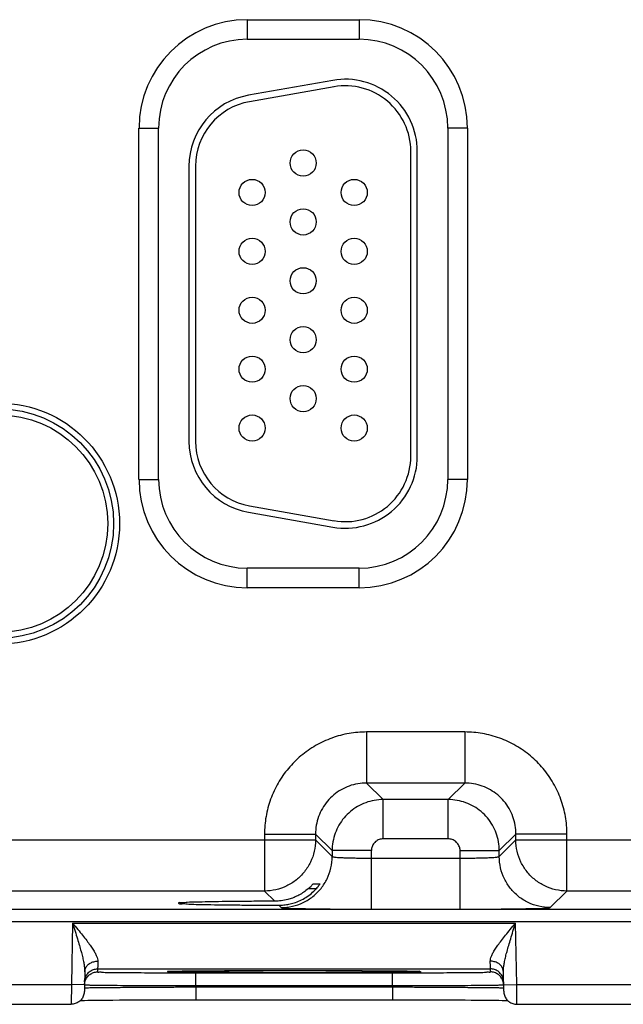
# Model space of a CAD drawing. Header units: inches. Extents: x 0 to 34, y 0 to 22.
# Tile 24 of 41: x 15 to 16, y 15.2 to 16.7. Entities that reach past the tile are written whole.
import ezdxf

# ---------------------------------------------------------------- set-up
doc = ezdxf.new("R2010")
doc.units = ezdxf.units.IN
doc.header["$LTSCALE"] = 1.87
doc.header["$MEASUREMENT"] = 0
doc.layers.get('0').update_dxf_attribs({"linetype": 'CONTINUOUS'})

msp = doc.modelspace()

# ---------------------------------------------------------------- linework, layer by layer
at = {"color": 7, "linetype": 'CONTINUOUS'}
for p, q in [((15.3841, 16.7491), (15.5551, 16.7491)), ((15.3841, 16.7491), (15.3841, 16.7191)), ((15.5551, 16.7491), (15.5551, 16.7191)), ((15.3841, 16.7191), (15.5551, 16.7191)), ((15.5149, 16.6564), (15.3859, 16.6337)), ((15.5167, 16.6466), (15.3877, 16.6238)), ((15.2185, 16.5836), (15.2485, 16.5836)), ((15.2185, 16.0466), (15.2185, 16.5836)), ((15.2485, 16.0466), (15.2485, 16.5836)), ((15.7206, 16.5836), (15.6906, 16.5836)), ((15.6906, 16.5836), (15.6906, 16.0466)), ((15.7206, 16.5836), (15.7206, 16.0466)), ((15.634, 16.0821), (15.634, 16.5481)), ((15.644, 16.0821), (15.644, 16.5481)), ((15.295, 16.5253), (15.295, 16.1048)), ((15.305, 16.5253), (15.305, 16.1048)), ((15.2185, 16.0466), (15.2485, 16.0466)), ((15.7206, 16.0466), (15.6906, 16.0466)), ((15.3859, 15.9965), (15.5149, 15.9738)), ((15.3877, 16.0063), (15.5167, 15.9836)), ((15.5551, 15.9111), (15.3841, 15.9111)), ((15.3841, 15.8811), (15.3841, 15.9111)), ((15.5551, 15.8811), (15.5551, 15.9111)), ((15.5551, 15.8811), (15.3841, 15.8811)), ((15.7167, 15.6607), (15.5664, 15.6607)), ((15.5664, 15.6607), (15.5664, 15.5827)), ((15.7167, 15.6607), (15.7167, 15.5827)), ((15.7167, 15.5827), (15.5664, 15.5827)), ((15.5664, 15.5827), (15.5918, 15.5574)), ((15.7167, 15.5827), (15.6914, 15.5574)), ((15.6914, 15.5574), (15.5918, 15.5574)), ((15.5918, 15.4974), (15.5918, 15.5574)), ((15.6914, 15.4974), (15.6914, 15.5574)), ((15.4104, 15.5047), (15.4884, 15.5047)), ((15.4104, 15.5047), (15.4104, 15.4177)), ((15.4884, 15.5047), (15.5138, 15.4794)), ((15.4884, 15.5047), (15.4884, 15.4957)), ((15.6914, 15.4974), (15.5918, 15.4974)), ((15.7947, 15.5047), (15.7693, 15.4794)), ((15.8727, 15.5047), (15.7947, 15.5047)), ((15.7947, 15.4957), (15.7947, 15.5047)), ((15.8727, 15.4177), (15.8727, 15.5047)), ((14.8647, 15.4957), (15.4884, 15.4957)), ((15.4884, 15.4957), (15.5138, 15.4703)), ((15.7693, 15.4703), (15.7947, 15.4957)), ((15.7947, 15.4957), (16.4184, 15.4957)), ((15.5738, 15.4794), (15.5138, 15.4794)), ((15.5138, 15.4794), (15.5138, 15.4703)), ((15.5738, 15.39), (15.5738, 15.4794)), ((15.5738, 15.468), (15.7094, 15.468)), ((15.7094, 15.4794), (15.7693, 15.4794)), ((15.7094, 15.39), (15.7094, 15.4794)), ((15.7693, 15.4703), (15.7693, 15.4794)), ((15.4895, 15.4212), (15.4771, 15.4212)), ((15.4852, 15.4289), (15.4955, 15.4289)), ((15.4104, 15.4177), (14.9427, 15.4177)), ((15.4104, 15.4177), (15.426, 15.4021)), ((15.8473, 15.3924), (15.8727, 15.4177)), ((16.3404, 15.4177), (15.8727, 15.4177)), ((15.4321, 15.396), (15.4358, 15.3924)), ((10.374, 15.3899), (17.7643, 15.3899)), ((15.5738, 15.39), (15.7094, 15.39)), ((10.374, 15.3709), (17.7643, 15.3709)), ((15.1169, 15.3687), (15.1153, 15.2748)), ((15.1169, 15.3687), (15.7942, 15.3687)), ((15.7959, 15.2748), (15.7942, 15.3687)), ((15.1356, 15.2942), (15.1351, 15.2645)), ((15.1553, 15.2987), (15.1552, 15.2941)), ((15.1553, 15.2987), (15.7558, 15.2987)), ((15.2658, 15.2949), (15.2672, 15.295)), ((15.2672, 15.295), (15.269, 15.295)), ((15.269, 15.295), (15.2711, 15.2951)), ((15.2711, 15.2951), (15.2736, 15.2952)), ((15.2736, 15.2952), (15.2765, 15.2952)), ((15.2765, 15.2952), (15.2799, 15.2953)), ((15.2799, 15.2953), (15.2836, 15.2954)), ((15.2836, 15.2954), (15.2878, 15.2954)), ((15.2878, 15.2954), (15.2924, 15.2955)), ((15.2924, 15.2955), (15.2976, 15.2956)), ((15.2976, 15.2956), (15.3032, 15.2956)), ((15.3032, 15.2956), (15.3093, 15.2957)), ((15.3052, 15.2927), (15.6059, 15.2927)), ((15.3052, 15.2731), (15.3052, 15.2927)), ((15.3093, 15.2957), (15.3158, 15.2958)), ((15.3158, 15.2958), (15.3229, 15.2958)), ((15.3229, 15.2958), (15.3305, 15.2959)), ((15.3305, 15.2959), (15.3386, 15.2959)), ((15.3386, 15.2959), (15.3472, 15.296)), ((15.3472, 15.296), (15.3563, 15.296)), ((15.3563, 15.296), (15.3658, 15.2961)), ((15.3658, 15.2961), (15.3757, 15.2961)), ((15.3757, 15.2961), (15.3861, 15.2962)), ((15.3861, 15.2962), (15.3969, 15.2962)), ((15.3969, 15.2962), (15.4081, 15.2962)), ((15.4081, 15.2962), (15.4195, 15.2963)), ((15.4195, 15.2963), (15.4313, 15.2963)), ((15.4313, 15.2963), (15.4433, 15.2963)), ((15.4433, 15.2963), (15.4555, 15.2963)), ((15.4556, 15.2963), (15.4705, 15.2963)), ((15.4705, 15.2963), (15.4846, 15.2963)), ((15.4846, 15.2963), (15.4983, 15.2962)), ((15.4983, 15.2962), (15.5116, 15.2962)), ((15.5116, 15.2962), (15.5244, 15.2962)), ((15.5244, 15.2962), (15.5366, 15.2961)), ((15.5366, 15.2961), (15.5483, 15.2961)), ((15.5483, 15.2961), (15.5593, 15.296)), ((15.5593, 15.296), (15.5697, 15.296)), ((15.5697, 15.296), (15.5794, 15.2959)), ((15.5794, 15.2959), (15.5884, 15.2958)), ((15.5884, 15.2958), (15.5967, 15.2958)), ((15.5967, 15.2958), (15.6043, 15.2957)), ((15.6043, 15.2957), (15.6112, 15.2956)), ((15.6059, 15.2731), (15.6059, 15.2927)), ((15.6112, 15.2956), (15.6174, 15.2955)), ((15.6174, 15.2955), (15.623, 15.2954)), ((15.623, 15.2954), (15.6279, 15.2954)), ((15.6279, 15.2954), (15.6322, 15.2953)), ((15.6322, 15.2953), (15.636, 15.2952)), ((15.636, 15.2952), (15.6391, 15.2951)), ((15.7559, 15.2941), (15.7558, 15.2987)), ((15.7761, 15.2645), (15.7755, 15.2942)), ((14.8659, 15.2748), (15.1153, 15.2748)), ((15.1353, 15.2745), (15.1153, 15.2748)), ((15.3052, 15.2731), (15.6059, 15.2731)), ((15.3052, 15.2712), (15.3052, 15.2731)), ((15.3052, 15.2712), (15.606, 15.2712)), ((15.3052, 15.2712), (15.3052, 15.2515)), ((15.606, 15.2712), (15.6059, 15.2731)), ((15.606, 15.2712), (15.606, 15.2515)), ((15.7759, 15.2745), (15.7959, 15.2748)), ((15.7959, 15.2748), (16.0453, 15.2748)), ((14.8661, 15.2448), (15.1151, 15.2448)), ((15.1286, 15.2505), (15.131, 15.2505)), ((15.131, 15.2505), (15.1353, 15.2506)), ((15.1353, 15.2506), (15.1404, 15.2507)), ((15.1404, 15.2507), (15.1462, 15.2508)), ((15.1462, 15.2508), (15.1529, 15.2509)), ((15.1529, 15.2509), (15.1605, 15.2509)), ((15.1605, 15.2509), (15.169, 15.251)), ((15.169, 15.251), (15.1784, 15.2511)), ((15.1784, 15.2511), (15.1888, 15.2512)), ((15.1888, 15.2512), (15.2002, 15.2512)), ((15.2002, 15.2512), (15.2124, 15.2513)), ((15.2124, 15.2513), (15.2256, 15.2514)), ((15.2256, 15.2514), (15.2397, 15.2514)), ((15.2397, 15.2514), (15.2545, 15.2515)), ((15.2545, 15.2515), (15.2701, 15.2515)), ((15.2701, 15.2515), (15.2863, 15.2515)), ((15.3052, 15.2515), (15.6126, 15.2515)), ((15.6126, 15.2515), (15.6258, 15.2515)), ((15.6258, 15.2515), (15.6387, 15.2515)), ((15.6387, 15.2515), (15.6513, 15.2515)), ((15.6513, 15.2515), (15.6635, 15.2514)), ((15.6635, 15.2514), (15.6752, 15.2514)), ((15.6752, 15.2514), (15.6865, 15.2514)), ((15.6865, 15.2514), (15.6973, 15.2513)), ((15.6973, 15.2513), (15.7075, 15.2513)), ((15.7075, 15.2513), (15.7172, 15.2512)), ((15.7172, 15.2512), (15.7263, 15.2511)), ((15.7263, 15.2511), (15.7348, 15.2511)), ((15.7348, 15.2511), (15.7427, 15.251)), ((15.7427, 15.251), (15.7501, 15.2509)), ((15.7501, 15.2509), (15.7569, 15.2509)), ((15.7569, 15.2509), (15.763, 15.2508)), ((15.763, 15.2508), (15.7686, 15.2507)), ((15.7686, 15.2507), (15.7736, 15.2506)), ((15.7736, 15.2506), (15.778, 15.2506)), ((15.7961, 15.2448), (16.0451, 15.2448))]:
    msp.add_line(p, q, dxfattribs=at)
for points in [[(15.2641, 15.2948), (15.2641, 15.2948), (15.2642, 15.2948), (15.2645, 15.2948), (15.2648, 15.2949), (15.2653, 15.2949), (15.2658, 15.2949)], [(15.6391, 15.2951), (15.6418, 15.2951), (15.6429, 15.295), (15.6439, 15.295), (15.6447, 15.2949), (15.6455, 15.2949), (15.6461, 15.2949), (15.6465, 15.2949), (15.6468, 15.2948), (15.6469, 15.2948)], [(15.2863, 15.2515), (15.303, 15.2515), (15.3052, 15.2515)], [(15.778, 15.2506), (15.7819, 15.2505), (15.7825, 15.2505)]]:
    msp.add_lwpolyline(points, dxfattribs=at)
for centre, radius in [((15.4695, 16.5301), 0.02), ((15.3915, 16.4851), 0.02), ((15.5475, 16.4851), 0.02), ((15.4695, 16.4401), 0.02), ((15.3915, 16.3951), 0.02), ((15.5475, 16.3951), 0.02), ((15.4695, 16.3501), 0.02), ((15.3915, 16.3051), 0.02), ((15.5475, 16.3051), 0.02), ((15.4695, 16.2601), 0.02), ((15.3915, 16.2151), 0.02), ((15.5475, 16.2151), 0.02), ((15.4695, 16.1701), 0.02), ((15.0046, 15.9791), 0.1842), ((15.0046, 15.9791), 0.1752), ((15.0046, 15.9791), 0.1752), ((15.0046, 15.9791), 0.1662), ((15.3915, 16.1251), 0.02), ((15.5475, 16.1251), 0.02)]:
    msp.add_circle(centre, radius, dxfattribs=at)
for centre, radius, start, end in [((15.3841, 16.5836), 0.1655, 90, 180), ((15.5551, 16.5836), 0.1655, 0, 90), ((15.3841, 16.5836), 0.1355, 90, 180), ((15.5551, 16.5836), 0.1355, 0, 90), ((15.534, 16.5481), 0.11, 0, 100), ((15.534, 16.5481), 0.1, 0, 100), ((15.405, 16.5253), 0.11, 100, 180), ((15.405, 16.5253), 0.1, 100, 180), ((15.405, 16.1048), 0.11, 180, 260), ((15.405, 16.1048), 0.1, 180, 260), ((15.534, 16.0821), 0.11, 260, 0), ((15.534, 16.0821), 0.1, 260, 0), ((15.3841, 16.0466), 0.1655, 180, 270), ((15.3841, 16.0466), 0.1355, 180, 270), ((15.5551, 16.0466), 0.1355, 270, 360), ((15.5551, 16.0466), 0.1655, 270, 360)]:
    msp.add_arc(centre, radius, start, end, dxfattribs=at)
for points, knots in [([(15.5664, 15.6607), (15.5575, 15.6607), (15.5395, 15.6592), (15.5131, 15.6522), (15.4882, 15.6406), (15.4657, 15.6249), (15.4464, 15.6056), (15.4306, 15.5831), (15.419, 15.5582), (15.412, 15.5318), (15.4104, 15.5137), (15.4104, 15.5047)], [0, 0, 0, 0, 0.109056, 0.220494, 0.332665, 0.444249, 0.555124, 0.666475, 0.778615, 0.89032, 1, 1, 1, 1]), ([(15.8727, 15.5047), (15.8727, 15.5136), (15.8712, 15.5317), (15.8642, 15.558), (15.8526, 15.5829), (15.8369, 15.6054), (15.8175, 15.6248), (15.7951, 15.6405), (15.7702, 15.6521), (15.7438, 15.6592), (15.7257, 15.6607), (15.7167, 15.6607)], [0, 0, 0, 0, 0.109056, 0.220494, 0.332665, 0.444249, 0.555124, 0.666475, 0.778615, 0.89032, 1, 1, 1, 1]), ([(15.5664, 15.5827), (15.562, 15.5827), (15.5529, 15.582), (15.5397, 15.5785), (15.5273, 15.5727), (15.516, 15.5648), (15.5064, 15.5552), (15.4985, 15.5439), (15.4927, 15.5315), (15.4892, 15.5183), (15.4884, 15.5092), (15.4884, 15.5047)], [0, 0, 0, 0, 0.109256, 0.220665, 0.332796, 0.444327, 0.555144, 0.666443, 0.778542, 0.890214, 1, 1, 1, 1]), ([(15.7947, 15.5047), (15.7947, 15.5092), (15.7939, 15.5182), (15.7904, 15.5314), (15.7847, 15.5439), (15.7768, 15.5551), (15.7671, 15.5648), (15.7559, 15.5726), (15.7435, 15.5784), (15.7303, 15.5819), (15.7212, 15.5827), (15.7167, 15.5827)], [0, 0, 0, 0, 0.109256, 0.220665, 0.332796, 0.444327, 0.555144, 0.666443, 0.778542, 0.890214, 1, 1, 1, 1]), ([(15.5918, 15.5574), (15.5873, 15.5574), (15.5782, 15.5566), (15.565, 15.553), (15.5526, 15.5472), (15.5414, 15.5394), (15.5317, 15.5297), (15.5239, 15.5186), (15.5181, 15.5062), (15.5146, 15.493), (15.5138, 15.4839), (15.5138, 15.4794)], [0, 0, 0, 0, 0.111114, 0.22221, 0.33333, 0.444441, 0.555562, 0.666674, 0.777793, 0.888894, 1, 1, 1, 1]), ([(15.7693, 15.4794), (15.7693, 15.4839), (15.7685, 15.493), (15.765, 15.5062), (15.7592, 15.5186), (15.7514, 15.5297), (15.7417, 15.5394), (15.7305, 15.5472), (15.7182, 15.553), (15.705, 15.5566), (15.6959, 15.5574), (15.6914, 15.5574)], [0, 0, 0, 0, 0.111114, 0.22221, 0.33333, 0.444441, 0.555562, 0.666674, 0.777793, 0.888894, 1, 1, 1, 1]), ([(15.5918, 15.4974), (15.5907, 15.4974), (15.5886, 15.4972), (15.5856, 15.4964), (15.5827, 15.495), (15.5802, 15.4932), (15.5779, 15.491), (15.5761, 15.4884), (15.5748, 15.4855), (15.574, 15.4825), (15.5738, 15.4804), (15.5738, 15.4794)], [0, 0, 0, 0, 0.110821, 0.221979, 0.333188, 0.444425, 0.555646, 0.666822, 0.777981, 0.889113, 1, 1, 1, 1]), ([(15.7094, 15.4794), (15.7094, 15.4804), (15.7092, 15.4825), (15.7084, 15.4855), (15.707, 15.4884), (15.7052, 15.491), (15.703, 15.4932), (15.7004, 15.495), (15.6975, 15.4964), (15.6945, 15.4972), (15.6924, 15.4974), (15.6914, 15.4974)], [0, 0, 0, 0, 0.110821, 0.221979, 0.333188, 0.444425, 0.555646, 0.666822, 0.777981, 0.889113, 1, 1, 1, 1]), ([(15.4884, 15.4957), (15.4884, 15.4899), (15.4871, 15.4782), (15.4813, 15.4616), (15.4719, 15.4467), (15.4595, 15.4342), (15.4446, 15.4249), (15.4279, 15.419), (15.4163, 15.4177), (15.4104, 15.4177)], [0, 0, 0, 0, 0.142848, 0.285705, 0.428568, 0.571432, 0.714295, 0.857152, 1, 1, 1, 1]), ([(15.8727, 15.4177), (15.8669, 15.4177), (15.8552, 15.419), (15.8386, 15.4249), (15.8237, 15.4342), (15.8112, 15.4467), (15.8019, 15.4616), (15.796, 15.4782), (15.7947, 15.4899), (15.7947, 15.4957)], [0, 0, 0, 0, 0.142848, 0.285705, 0.428568, 0.571432, 0.714295, 0.857152, 1, 1, 1, 1]), ([(15.4358, 15.3924), (15.4416, 15.3924), (15.4533, 15.3937), (15.4699, 15.3995), (15.4848, 15.4089), (15.4973, 15.4213), (15.5067, 15.4362), (15.5125, 15.4528), (15.5138, 15.4645), (15.5138, 15.4703)], [0, 0, 0, 0, 0.142848, 0.285706, 0.428568, 0.571433, 0.714296, 0.857152, 1, 1, 1, 1]), ([(15.5138, 15.4703), (15.5139, 15.47), (15.5156, 15.4699), (15.5181, 15.4694), (15.5227, 15.4691), (15.5286, 15.4688), (15.536, 15.4685), (15.5444, 15.4683), (15.5538, 15.4681), (15.5637, 15.468), (15.5704, 15.468), (15.5738, 15.468)], [0, 0, 0, 0, 0.018779, 0.066257, 0.141786, 0.242242, 0.364659, 0.506759, 0.664477, 0.831317, 1, 1, 1, 1]), ([(15.7094, 15.468), (15.7127, 15.468), (15.7195, 15.468), (15.7293, 15.4681), (15.7387, 15.4683), (15.7472, 15.4685), (15.7545, 15.4688), (15.7604, 15.4691), (15.765, 15.4694), (15.7675, 15.4699), (15.7692, 15.47), (15.7693, 15.4703)], [0, 0, 0, 0, 0.168683, 0.335523, 0.493241, 0.635341, 0.757758, 0.858214, 0.933743, 0.981221, 1, 1, 1, 1]), ([(15.8473, 15.3924), (15.8415, 15.3924), (15.8298, 15.3937), (15.8132, 15.3995), (15.7983, 15.4089), (15.7859, 15.4213), (15.7765, 15.4362), (15.7707, 15.4528), (15.7693, 15.4645), (15.7693, 15.4703)], [0, 0, 0, 0, 0.142848, 0.285705, 0.428568, 0.571432, 0.714295, 0.857152, 1, 1, 1, 1]), ([(15.4556, 15.3996), (15.4587, 15.4006), (15.465, 15.403), (15.4739, 15.4078), (15.4822, 15.4139), (15.4872, 15.4187), (15.4895, 15.4212)], [0, 0, 0, 0, 0.243725, 0.492496, 0.745053, 1, 1, 1, 1]), ([(15.4771, 15.4212), (15.475, 15.4193), (15.4705, 15.4159), (15.4632, 15.4114), (15.4581, 15.409), (15.4556, 15.408)], [0, 0, 0, 0, 0.336956, 0.670515, 1, 1, 1, 1]), ([(15.4771, 15.4212), (15.4781, 15.422), (15.4798, 15.4236), (15.482, 15.4256), (15.4835, 15.4274), (15.4846, 15.4282), (15.485, 15.4289), (15.4852, 15.4289)], [0, 0, 0, 0, 0.333055, 0.610968, 0.823359, 0.956262, 1, 1, 1, 1]), ([(15.4935, 15.426), (15.493, 15.4253), (15.4915, 15.4236), (15.4903, 15.4221), (15.4895, 15.4212)], [0, 0, 0, 0, 0.448964, 1, 1, 1, 1]), ([(15.4955, 15.4289), (15.496, 15.4289), (15.4941, 15.4272), (15.4938, 15.4265), (15.4935, 15.426)], [0, 0, 0, 0, 0.429795, 1, 1, 1, 1]), ([(15.4531, 15.407), (15.4507, 15.4061), (15.4451, 15.4044), (15.4361, 15.4026), (15.4294, 15.4021), (15.426, 15.4021)], [0, 0, 0, 0, 0.271365, 0.63614, 1, 1, 1, 1]), ([(15.426, 15.4021), (15.4165, 15.4021), (15.3979, 15.402), (15.3711, 15.4018), (15.3468, 15.4015), (15.3252, 15.4012), (15.308, 15.4007), (15.2929, 15.4007), (15.2869, 15.3993), (15.2782, 15.4002), (15.2788, 15.3993)], [0, 0, 0, 0, 0.194576, 0.378144, 0.545577, 0.69222, 0.813984, 0.907487, 0.97014, 1, 1, 1, 1]), ([(15.2788, 15.3993), (15.2789, 15.3991), (15.2806, 15.3975), (15.2866, 15.399), (15.2963, 15.3973), (15.311, 15.3974), (15.3295, 15.3968), (15.3516, 15.3966), (15.3766, 15.3963), (15.4038, 15.3961), (15.4225, 15.396), (15.4321, 15.396)], [0, 0, 0, 0, 0.005031, 0.040544, 0.106967, 0.202496, 0.324482, 0.46953, 0.633601, 0.812127, 1, 1, 1, 1]), ([(15.4321, 15.396), (15.4348, 15.396), (15.4401, 15.3963), (15.4479, 15.3975), (15.453, 15.3988), (15.4556, 15.3996)], [0, 0, 0, 0, 0.333098, 0.66578, 1, 1, 1, 1]), ([(15.4358, 15.3924), (15.4364, 15.3918), (15.4398, 15.3922), (15.4459, 15.3912), (15.4564, 15.3912), (15.47, 15.3908), (15.4869, 15.3905), (15.5063, 15.3903), (15.5278, 15.3901), (15.5506, 15.39), (15.566, 15.39), (15.5738, 15.39)], [0, 0, 0, 0, 0.017783, 0.064986, 0.140472, 0.241029, 0.36365, 0.506026, 0.664061, 0.831241, 1, 1, 1, 1]), ([(15.7094, 15.39), (15.7171, 15.39), (15.7326, 15.39), (15.7553, 15.3901), (15.7768, 15.3903), (15.7963, 15.3905), (15.8131, 15.3908), (15.8268, 15.3912), (15.8373, 15.3912), (15.8433, 15.3922), (15.8468, 15.3918), (15.8473, 15.3924)], [0, 0, 0, 0, 0.168759, 0.335939, 0.493974, 0.63635, 0.758971, 0.859528, 0.935014, 0.982217, 1, 1, 1, 1]), ([(15.1169, 15.3687), (15.1182, 15.3645), (15.1208, 15.3566), (15.1243, 15.3452), (15.1274, 15.335), (15.1299, 15.3259), (15.1321, 15.3178), (15.1337, 15.3106), (15.1348, 15.3044), (15.1355, 15.299), (15.1356, 15.2957), (15.1356, 15.2942)], [0, 0, 0, 0, 0.171488, 0.32569, 0.46346, 0.586166, 0.695014, 0.790311, 0.872244, 0.941832, 1, 1, 1, 1]), ([(15.1169, 15.3687), (15.1196, 15.3655), (15.1248, 15.3592), (15.1321, 15.3504), (15.1384, 15.3424), (15.1437, 15.3353), (15.148, 15.329), (15.1514, 15.3234), (15.1538, 15.3185), (15.1553, 15.3143), (15.1556, 15.3117), (15.1556, 15.3105)], [0, 0, 0, 0, 0.1813, 0.343363, 0.486512, 0.611843, 0.720415, 0.812521, 0.888617, 0.950356, 1, 1, 1, 1]), ([(15.7555, 15.3105), (15.7555, 15.3117), (15.7559, 15.3143), (15.7573, 15.3185), (15.7597, 15.3234), (15.7631, 15.329), (15.7674, 15.3353), (15.7728, 15.3424), (15.7791, 15.3504), (15.7863, 15.3592), (15.7915, 15.3655), (15.7942, 15.3687)], [0, 0, 0, 0, 0.049644, 0.111383, 0.187479, 0.279585, 0.388157, 0.513488, 0.656637, 0.8187, 1, 1, 1, 1]), ([(15.7755, 15.2942), (15.7755, 15.2957), (15.7757, 15.299), (15.7763, 15.3044), (15.7775, 15.3106), (15.7791, 15.3178), (15.7812, 15.3259), (15.7838, 15.335), (15.7868, 15.3452), (15.7904, 15.3566), (15.7929, 15.3645), (15.7942, 15.3687)], [0, 0, 0, 0, 0.058168, 0.127756, 0.209689, 0.304986, 0.413834, 0.53654, 0.67431, 0.828512, 1, 1, 1, 1]), ([(15.1356, 15.2942), (15.1356, 15.296), (15.1364, 15.2995), (15.1394, 15.3042), (15.1439, 15.3078), (15.1495, 15.31), (15.1535, 15.3105), (15.1556, 15.3105)], [0, 0, 0, 0, 0.182333, 0.371723, 0.572048, 0.782837, 1, 1, 1, 1]), ([(15.1556, 15.3105), (15.1556, 15.3088), (15.1555, 15.3058), (15.1554, 15.3021), (15.1554, 15.2999), (15.1553, 15.299), (15.1553, 15.2987)], [0, 0, 0, 0, 0.441849, 0.758434, 0.940467, 1, 1, 1, 1]), ([(15.7755, 15.2942), (15.7755, 15.296), (15.7748, 15.2995), (15.7718, 15.3042), (15.7673, 15.3078), (15.7617, 15.31), (15.7576, 15.3105), (15.7555, 15.3105)], [0, 0, 0, 0, 0.182333, 0.371722, 0.572047, 0.782837, 1, 1, 1, 1]), ([(15.7558, 15.2987), (15.7558, 15.299), (15.7558, 15.2999), (15.7557, 15.3021), (15.7556, 15.3058), (15.7556, 15.3088), (15.7555, 15.3105)], [0, 0, 0, 0, 0.059726, 0.242157, 0.558913, 1, 1, 1, 1]), ([(15.1353, 15.2791), (15.1354, 15.2811), (15.1361, 15.2853), (15.138, 15.289), (15.1393, 15.2907)], [0, 0, 0, 0, 0.499998, 1, 1, 1, 1]), ([(15.1353, 15.2744), (15.1353, 15.2765), (15.136, 15.2806), (15.138, 15.2843), (15.1392, 15.286)], [0, 0, 0, 0, 0.499999, 1, 1, 1, 1]), ([(15.1393, 15.2907), (15.1405, 15.2923), (15.1435, 15.2953), (15.1491, 15.2981), (15.1533, 15.2987), (15.1553, 15.2987)], [0, 0, 0, 0, 0.33333, 0.666664, 1, 1, 1, 1]), ([(15.1413, 15.2884), (15.142, 15.2891), (15.1444, 15.2911), (15.149, 15.2934), (15.1532, 15.2941), (15.1552, 15.2941)], [0, 0, 0, 0, 0.192812, 0.596405, 1, 1, 1, 1]), ([(15.1552, 15.2941), (15.1552, 15.2935), (15.1591, 15.2945), (15.1631, 15.2932), (15.1729, 15.2936), (15.1847, 15.2932), (15.2001, 15.2931), (15.2178, 15.293), (15.2378, 15.2929), (15.2535, 15.2928), (15.2624, 15.2928), (15.2641, 15.2928)], [0, 0, 0, 0, 0.016701, 0.066744, 0.14942, 0.262703, 0.40356, 0.568578, 0.753828, 0.954314, 1, 1, 1, 1]), ([(15.2683, 15.2942), (15.2663, 15.2938), (15.2641, 15.2931), (15.2613, 15.2958), (15.2643, 15.2954), (15.2667, 15.2951)], [0, 0, 0, 0, 0.528183, 0.566675, 1, 1, 1, 1]), ([(15.2641, 15.2928), (15.27, 15.2928), (15.2838, 15.2928), (15.2975, 15.2927), (15.3052, 15.2927)], [0, 0, 0, 0, 0.434955, 1, 1, 1, 1]), ([(15.2674, 15.295), (15.2727, 15.2944), (15.278, 15.2958), (15.2948, 15.2954), (15.3131, 15.2958), (15.3351, 15.2959), (15.3578, 15.2961), (15.3802, 15.2962), (15.4015, 15.2962), (15.4212, 15.2963), (15.4382, 15.2963), (15.4486, 15.2963), (15.453, 15.2963)], [0, 0, 0, 0, 0.055084, 0.136944, 0.24238, 0.362965, 0.487978, 0.610233, 0.725894, 0.832463, 0.928632, 1, 1, 1, 1]), ([(15.4556, 15.2929), (15.4504, 15.2929), (15.4395, 15.2929), (15.4221, 15.2929), (15.4028, 15.293), (15.3819, 15.293), (15.3598, 15.2931), (15.3373, 15.2933), (15.3155, 15.2934), (15.2963, 15.2938), (15.2806, 15.2934), (15.2721, 15.2948), (15.2683, 15.2942)], [0, 0, 0, 0, 0.082404, 0.175372, 0.278594, 0.390928, 0.51011, 0.632566, 0.751999, 0.858357, 0.94238, 1, 1, 1, 1]), ([(15.6437, 15.2942), (15.6384, 15.2948), (15.633, 15.2934), (15.6162, 15.2939), (15.5978, 15.2934), (15.5759, 15.2933), (15.5532, 15.2931), (15.5308, 15.293), (15.5095, 15.293), (15.4898, 15.2929), (15.4721, 15.2929), (15.4608, 15.2929), (15.4556, 15.2929)], [0, 0, 0, 0, 0.054557, 0.135507, 0.239644, 0.358606, 0.481835, 0.602293, 0.716223, 0.821185, 0.915909, 1, 1, 1, 1]), ([(15.4589, 15.2963), (15.4629, 15.2963), (15.4728, 15.2963), (15.4891, 15.2963), (15.5084, 15.2962), (15.5293, 15.2962), (15.5514, 15.2961), (15.574, 15.2959), (15.5957, 15.2958), (15.615, 15.2954), (15.6307, 15.2959), (15.639, 15.2944), (15.6429, 15.295)], [0, 0, 0, 0, 0.066091, 0.160822, 0.266005, 0.380463, 0.501873, 0.626576, 0.748121, 0.856249, 0.941572, 1, 1, 1, 1]), ([(15.6059, 15.2927), (15.6137, 15.2927), (15.6273, 15.2928), (15.641, 15.2928), (15.6469, 15.2928)], [0, 0, 0, 0, 0.567085, 1, 1, 1, 1]), ([(15.6436, 15.2952), (15.6454, 15.2955), (15.6474, 15.296), (15.6499, 15.2932), (15.6463, 15.2939), (15.6437, 15.2942)], [0, 0, 0, 0, 0.476697, 0.513267, 1, 1, 1, 1]), ([(15.6469, 15.2928), (15.6486, 15.2928), (15.6576, 15.2928), (15.6733, 15.2929), (15.6933, 15.293), (15.7111, 15.2931), (15.7264, 15.2932), (15.7383, 15.2936), (15.748, 15.2932), (15.752, 15.2945), (15.7559, 15.2935), (15.7559, 15.2941)], [0, 0, 0, 0, 0.046984, 0.247182, 0.432179, 0.596973, 0.737634, 0.850763, 0.933333, 0.983317, 1, 1, 1, 1]), ([(15.7719, 15.2907), (15.7706, 15.2923), (15.7676, 15.2953), (15.762, 15.2981), (15.7579, 15.2987), (15.7558, 15.2987)], [0, 0, 0, 0, 0.33333, 0.666664, 1, 1, 1, 1]), ([(15.7698, 15.2884), (15.7691, 15.2891), (15.7667, 15.2911), (15.7621, 15.2934), (15.758, 15.2941), (15.7559, 15.2941)], [0, 0, 0, 0, 0.192806, 0.596402, 1, 1, 1, 1]), ([(15.7758, 15.2791), (15.7758, 15.2811), (15.775, 15.2853), (15.7731, 15.289), (15.7719, 15.2907)], [0, 0, 0, 0, 0.499998, 1, 1, 1, 1]), ([(15.7759, 15.2744), (15.7758, 15.2765), (15.7751, 15.2806), (15.7732, 15.2843), (15.7719, 15.286)], [0, 0, 0, 0, 0.499998, 1, 1, 1, 1]), ([(15.1153, 15.2748), (15.1152, 15.2726), (15.1152, 15.2682), (15.1152, 15.262), (15.1151, 15.2563), (15.1151, 15.2519), (15.1151, 15.2478), (15.1151, 15.2468), (15.1151, 15.245), (15.1151, 15.2448)], [0, 0, 0, 0, 0.225853, 0.440001, 0.631847, 0.791668, 0.911363, 0.984867, 1, 1, 1, 1]), ([(15.1353, 15.2744), (15.1352, 15.2737), (15.1397, 15.275), (15.1442, 15.2735), (15.1552, 15.2742), (15.1687, 15.2737), (15.1861, 15.2736), (15.2062, 15.2735), (15.2289, 15.2734), (15.2533, 15.2732), (15.279, 15.2732), (15.2964, 15.2731), (15.3052, 15.2731)], [0, 0, 0, 0, 0.012099, 0.048426, 0.108441, 0.190665, 0.292893, 0.412654, 0.547103, 0.692616, 0.845021, 1, 1, 1, 1]), ([(15.1366, 15.2697), (15.1387, 15.2693), (15.142, 15.2703), (15.151, 15.2699), (15.1624, 15.2704), (15.1773, 15.2704), (15.1949, 15.2706), (15.2149, 15.2708), (15.2369, 15.2709), (15.2599, 15.271), (15.2828, 15.2711), (15.2979, 15.2712), (15.3052, 15.2712)], [0, 0, 0, 0, 0.027763, 0.077163, 0.147726, 0.236412, 0.340702, 0.460249, 0.592701, 0.731773, 0.870062, 1, 1, 1, 1]), ([(15.6059, 15.2731), (15.6147, 15.2731), (15.6321, 15.2732), (15.6578, 15.2732), (15.6823, 15.2734), (15.7049, 15.2735), (15.7251, 15.2736), (15.7425, 15.2737), (15.7559, 15.2742), (15.7669, 15.2735), (15.7715, 15.275), (15.7759, 15.2737), (15.7759, 15.2744)], [0, 0, 0, 0, 0.154953, 0.307341, 0.452848, 0.587302, 0.707069, 0.809303, 0.891534, 0.95156, 0.987897, 1, 1, 1, 1]), ([(15.606, 15.2712), (15.6133, 15.2712), (15.6283, 15.2711), (15.6512, 15.271), (15.6742, 15.2709), (15.6962, 15.2708), (15.7162, 15.2706), (15.7337, 15.2704), (15.7487, 15.2704), (15.7601, 15.2699), (15.7692, 15.2703), (15.7725, 15.2693), (15.775, 15.2698), (15.7753, 15.2698)], [0, 0, 0, 0, 0.129243, 0.266919, 0.405497, 0.537591, 0.656858, 0.760897, 0.849371, 0.919809, 0.96918, 0.996959, 1, 1, 1, 1]), ([(15.7961, 15.2448), (15.7961, 15.2446), (15.796, 15.2467), (15.796, 15.2478), (15.796, 15.2519), (15.796, 15.2563), (15.796, 15.262), (15.7959, 15.2682), (15.7959, 15.2726), (15.7959, 15.2748)], [0, 0, 0, 0, 0.023352, 0.096243, 0.214939, 0.373426, 0.563671, 0.776032, 1, 1, 1, 1]), ([(15.1351, 15.2645), (15.135, 15.2624), (15.1343, 15.2583), (15.1314, 15.2527), (15.1269, 15.2483), (15.1213, 15.2455), (15.1171, 15.2448), (15.1151, 15.2448)], [0, 0, 0, 0, 0.199996, 0.399994, 0.599994, 0.799996, 1, 1, 1, 1]), ([(15.7761, 15.2645), (15.7761, 15.2624), (15.7768, 15.2583), (15.7797, 15.2527), (15.7842, 15.2483), (15.7898, 15.2455), (15.794, 15.2448), (15.7961, 15.2448)], [0, 0, 0, 0, 0.199997, 0.399995, 0.599994, 0.799997, 1, 1, 1, 1])]:
    msp.add_open_spline(points, degree=3, knots=knots, dxfattribs=at)
for points in [[(15.4556, 15.408), (15.4547, 15.4076), (15.4539, 15.4073), (15.4531, 15.407)], [(15.1392, 15.286), (15.1398, 15.2869), (15.1406, 15.2877), (15.1413, 15.2884)], [(15.2667, 15.2951), (15.267, 15.295), (15.2672, 15.295), (15.2674, 15.295)], [(15.453, 15.2963), (15.4538, 15.2963), (15.4547, 15.2963), (15.4556, 15.2963)], [(15.4556, 15.2963), (15.4567, 15.2963), (15.4578, 15.2963), (15.4589, 15.2963)], [(15.6429, 15.295), (15.6431, 15.2951), (15.6433, 15.2951), (15.6436, 15.2952)], [(15.7719, 15.286), (15.7713, 15.2869), (15.7706, 15.2877), (15.7698, 15.2884)], [(15.1352, 15.2695), (15.1352, 15.27), (15.1359, 15.2698), (15.1366, 15.2697)], [(15.7753, 15.2698), (15.7757, 15.2699), (15.776, 15.2698), (15.776, 15.2695)]]:
    msp.add_open_spline(points, degree=3, dxfattribs=at)

doc.saveas('drawing.dxf')
